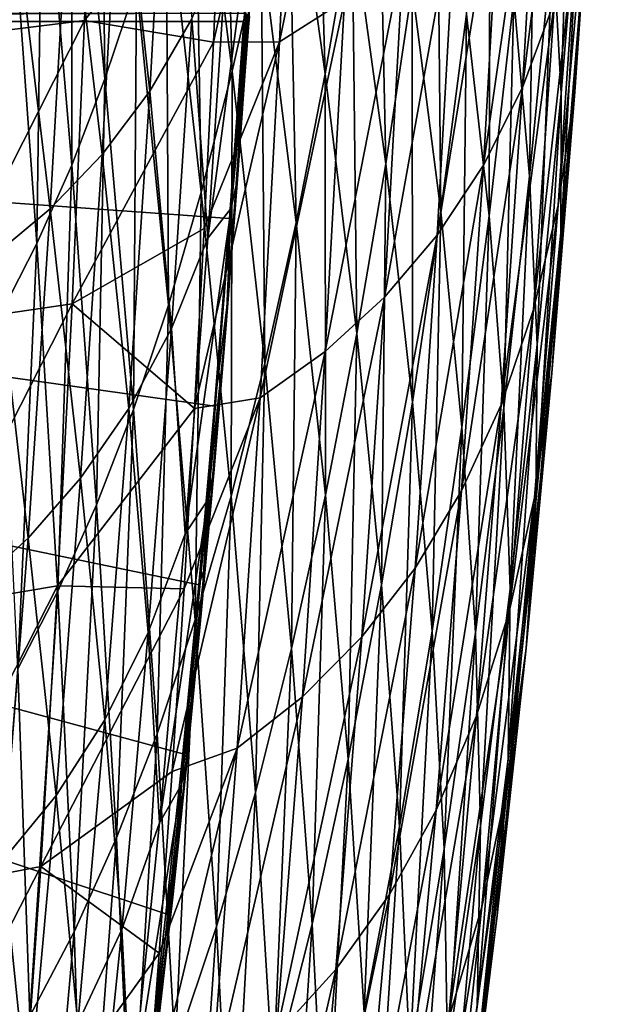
# Model space of a CAD drawing. Header units: millimetres. Extents: x 0 to 99, y -177 to 177.
# Tile 59 of 192: x 85 to 97, y -84 to -62. Entities that reach past the tile are written whole.
import ezdxf

# ---------------------------------------------------------------- set-up
doc = ezdxf.new("R2010")
doc.units = ezdxf.units.MM
doc.header["$LTSCALE"] = 26.699852
for name, color, linetype in [('11', 7, 'CONTINUOUS'), ('13', 7, 'CONTINUOUS'), ('15', 7, 'CONTINUOUS'), ('22', 7, 'CONTINUOUS'), ('25', 7, 'CONTINUOUS'), ('26', 7, 'CONTINUOUS'), ('28', 7, 'CONTINUOUS')]:
    doc.layers.add(name, color=color, linetype=linetype)

msp = doc.modelspace()

# ---------------------------------------------------------------- linework, layer by layer
at = {"layer": '11', "color": 253, "linetype": 'Continuous', "true_color": 0x9ca8ab}
for points in [[(90.579, -55.086, 216.917), (90.222, -62.962, 215.654), (92.003, -54.292, 214.511), (90.579, -55.086, 216.917)], [(92.003, -54.292, 214.511), (90.222, -62.962, 215.654), (91.647, -62.057, 213.238), (92.003, -54.292, 214.511)], [(86.301, -54.597, 107.912), (86.404, -63.767, 109.994), (85.684, -56.435, 105.5), (86.301, -54.597, 107.912)], [(87.095, -61.705, 112.703), (86.404, -63.767, 109.994), (86.301, -54.597, 107.912), (87.095, -61.705, 112.703)], [(88.936, -54.56, 119.988), (89.186, -63.604, 122.985), (88.36, -57.09, 117.699), (88.936, -54.56, 119.988)], [(89.818, -60.793, 125.5), (89.186, -63.604, 122.985), (88.936, -54.56, 119.988), (89.818, -60.793, 125.5)], [(90.955, -54.729, 130.06), (91.224, -63.657, 133.5), (90.407, -57.83, 127.858), (90.955, -54.729, 130.06)], [(91.815, -60.247, 135.881), (91.224, -63.657, 133.5), (90.955, -54.729, 130.06), (91.815, -60.247, 135.881)], [(90.222, -62.962, 215.654), (90.579, -55.086, 216.917), (88.777, -62.969, 217.8), (90.222, -62.962, 215.654)], [(88.777, -62.969, 217.8), (90.579, -55.086, 216.917), (88.967, -58.637, 218.511), (88.777, -62.969, 217.8)], [(95.943, -56.912, 200.532), (95.54, -63.957, 198.995), (96.631, -55.239, 196.595), (95.943, -56.912, 200.532)], [(96.631, -55.239, 196.595), (95.54, -63.957, 198.995), (96.236, -62.079, 195.061), (96.631, -55.239, 196.595)], [(96.651, -55.368, 169.232), (96.384, -64.087, 172.726), (96.201, -60.693, 167.386), (96.651, -55.368, 169.232)], [(96.851, -58.465, 174.625), (96.384, -64.087, 172.726), (96.651, -55.368, 169.232), (96.851, -58.465, 174.625)], [(97.116, -57.778, 186.288), (96.68, -64.051, 184.548), (97.284, -55.351, 181.447), (97.116, -57.778, 186.288)], [(97.284, -55.351, 181.447), (96.68, -64.051, 184.548), (96.861, -61.362, 179.734), (97.284, -55.351, 181.447)], [(85.684, -56.435, 105.5), (85.676, -65.656, 107.149), (85.037, -58.123, 102.973), (85.684, -56.435, 105.5)], [(86.404, -63.767, 109.994), (85.676, -65.656, 107.149), (85.684, -56.435, 105.5), (86.404, -63.767, 109.994)], [(92.361, -56.697, 138.09), (92.545, -65.63, 141.59), (91.815, -60.247, 135.881), (92.361, -56.697, 138.09)], [(93.128, -61.766, 143.95), (92.545, -65.63, 141.59), (92.361, -56.697, 138.09), (93.128, -61.766, 143.95)], [(95.093, -58.428, 204.165), (94.683, -65.659, 202.628), (95.943, -56.912, 200.532), (95.093, -58.428, 204.165)], [(95.943, -56.912, 200.532), (94.683, -65.659, 202.628), (95.54, -63.957, 198.995), (95.943, -56.912, 200.532)], [(88.36, -57.09, 117.699), (88.511, -66.251, 120.31), (87.746, -59.475, 115.271), (88.36, -57.09, 117.699)], [(89.186, -63.604, 122.985), (88.511, -66.251, 120.31), (88.36, -57.09, 117.699), (89.186, -63.604, 122.985)], [(95.833, -57.097, 161.788), (95.695, -65.9, 165.324), (95.348, -61.996, 159.801), (95.833, -57.097, 161.788)], [(96.201, -60.693, 167.386), (95.695, -65.9, 165.324), (95.833, -57.097, 161.788), (96.201, -60.693, 167.386)], [(90.407, -57.83, 127.858), (90.585, -66.911, 130.945), (89.818, -60.793, 125.5), (90.407, -57.83, 127.858)], [(91.224, -63.657, 133.5), (90.585, -66.911, 130.945), (90.407, -57.83, 127.858), (91.224, -63.657, 133.5)], [(93.662, -57.761, 146.123), (93.75, -66.674, 149.66), (93.128, -61.766, 143.95), (93.662, -57.761, 146.123)], [(94.315, -62.354, 151.957), (93.75, -66.674, 149.66), (93.662, -57.761, 146.123), (94.315, -62.354, 151.957)], [(94.829, -57.897, 154.055), (94.809, -66.766, 157.605), (94.315, -62.354, 151.957), (94.829, -57.897, 154.055)], [(95.348, -61.996, 159.801), (94.809, -66.766, 157.605), (94.829, -57.897, 154.055), (95.348, -61.996, 159.801)], [(96.764, -60.02, 190.826), (96.316, -66.535, 189.065), (97.116, -57.778, 186.288), (96.764, -60.02, 190.826)], [(97.116, -57.778, 186.288), (96.316, -66.535, 189.065), (96.68, -64.051, 184.548), (97.116, -57.778, 186.288)], [(85.037, -58.123, 102.973), (84.915, -67.373, 104.186), (84.361, -59.659, 100.346), (85.037, -58.123, 102.973)], [(85.676, -65.656, 107.149), (84.915, -67.373, 104.186), (85.037, -58.123, 102.973), (85.676, -65.656, 107.149)], [(94.089, -59.789, 207.493), (93.673, -67.187, 205.959), (95.093, -58.428, 204.165), (94.089, -59.789, 207.493)], [(95.093, -58.428, 204.165), (93.673, -67.187, 205.959), (94.683, -65.659, 202.628), (95.093, -58.428, 204.165)], [(96.861, -61.362, 179.734), (96.378, -67.261, 177.79), (96.851, -58.465, 174.625), (96.861, -61.362, 179.734)], [(96.851, -58.465, 174.625), (96.378, -67.261, 177.79), (96.384, -64.087, 172.726), (96.851, -58.465, 174.625)], [(87.746, -59.475, 115.271), (87.792, -68.722, 117.473), (87.095, -61.705, 112.703), (87.746, -59.475, 115.271)], [(88.511, -66.251, 120.31), (87.792, -68.722, 117.473), (87.746, -59.475, 115.271), (88.511, -66.251, 120.31)], [(84.915, -67.373, 104.186), (84.125, -68.918, 101.123), (84.361, -59.659, 100.346), (84.915, -67.373, 104.186)], [(92.938, -60.998, 210.518), (92.517, -68.544, 208.988), (94.089, -59.789, 207.493), (92.938, -60.998, 210.518)], [(94.089, -59.789, 207.493), (92.517, -68.544, 208.988), (93.673, -67.187, 205.959), (94.089, -59.789, 207.493)], [(96.236, -62.079, 195.061), (95.776, -68.816, 193.285), (96.764, -60.02, 190.826), (96.236, -62.079, 195.061)], [(96.764, -60.02, 190.826), (95.776, -68.816, 193.285), (96.316, -66.535, 189.065), (96.764, -60.02, 190.826)], [(91.815, -60.247, 135.881), (91.911, -69.339, 139.04), (91.224, -63.657, 133.5), (91.815, -60.247, 135.881)], [(92.545, -65.63, 141.59), (91.911, -69.339, 139.04), (91.815, -60.247, 135.881), (92.545, -65.63, 141.59)], [(96.201, -60.693, 167.386), (95.859, -69.583, 170.599), (95.695, -65.9, 165.324), (96.201, -60.693, 167.386)], [(96.384, -64.087, 172.726), (95.859, -69.583, 170.599), (96.201, -60.693, 167.386), (96.384, -64.087, 172.726)], [(89.818, -60.793, 125.5), (89.9, -69.997, 128.212), (89.186, -63.604, 122.985), (89.818, -60.793, 125.5)], [(90.585, -66.911, 130.945), (89.9, -69.997, 128.212), (89.818, -60.793, 125.5), (90.585, -66.911, 130.945)], [(91.647, -62.057, 213.238), (91.223, -69.731, 211.716), (92.938, -60.998, 210.518), (91.647, -62.057, 213.238)], [(92.938, -60.998, 210.518), (91.223, -69.731, 211.716), (92.517, -68.544, 208.988), (92.938, -60.998, 210.518)], [(96.68, -64.051, 184.548), (96.182, -70.208, 182.567), (96.861, -61.362, 179.734), (96.68, -64.051, 184.548)], [(96.861, -61.362, 179.734), (96.182, -70.208, 182.567), (96.378, -67.261, 177.79), (96.861, -61.362, 179.734)], [(87.095, -61.705, 112.703), (87.028, -71.003, 114.472), (86.404, -63.767, 109.994), (87.095, -61.705, 112.703)], [(87.792, -68.722, 117.473), (87.028, -71.003, 114.472), (87.095, -61.705, 112.703), (87.792, -68.722, 117.473)], [(93.128, -61.766, 143.95), (93.131, -70.841, 147.159), (92.545, -65.63, 141.59), (93.128, -61.766, 143.95)], [(93.75, -66.674, 149.66), (93.131, -70.841, 147.159), (93.128, -61.766, 143.95), (93.75, -66.674, 149.66)], [(95.348, -61.996, 159.801), (95.132, -70.968, 163.04), (94.809, -66.766, 157.605), (95.348, -61.996, 159.801)], [(95.695, -65.9, 165.324), (95.132, -70.968, 163.04), (95.348, -61.996, 159.801), (95.695, -65.9, 165.324)], [(90.222, -62.962, 215.654), (89.797, -70.746, 214.139), (91.647, -62.057, 213.238), (90.222, -62.962, 215.654)], [(91.647, -62.057, 213.238), (89.797, -70.746, 214.139), (91.223, -69.731, 211.716), (91.647, -62.057, 213.238)], [(95.54, -63.957, 198.995), (95.07, -70.896, 197.209), (96.236, -62.079, 195.061), (95.54, -63.957, 198.995)], [(96.236, -62.079, 195.061), (95.07, -70.896, 197.209), (95.776, -68.816, 193.285), (96.236, -62.079, 195.061)], [(94.315, -62.354, 151.957), (94.214, -71.389, 155.194), (93.75, -66.674, 149.66), (94.315, -62.354, 151.957)], [(94.809, -66.766, 157.605), (94.214, -71.389, 155.194), (94.315, -62.354, 151.957), (94.809, -66.766, 157.605)], [(89.797, -70.746, 214.139), (90.222, -62.962, 215.654), (88.365, -70.977, 216.269), (89.797, -70.746, 214.139)], [(88.365, -70.977, 216.269), (90.222, -62.962, 215.654), (88.577, -67.041, 217.058), (88.365, -70.977, 216.269)], [(88.577, -67.041, 217.058), (90.222, -62.962, 215.654), (88.777, -62.969, 217.8), (88.577, -67.041, 217.058)], [(89.186, -63.604, 122.985), (89.165, -72.899, 125.298), (88.511, -66.251, 120.31), (89.186, -63.604, 122.985)], [(89.9, -69.997, 128.212), (89.165, -72.899, 125.298), (89.186, -63.604, 122.985), (89.9, -69.997, 128.212)], [(91.224, -63.657, 133.5), (91.226, -72.877, 136.296), (90.585, -66.911, 130.945), (91.224, -63.657, 133.5)], [(91.911, -69.339, 139.04), (91.226, -72.877, 136.296), (91.224, -63.657, 133.5), (91.911, -69.339, 139.04)], [(86.404, -63.767, 109.994), (86.22, -73.088, 111.314), (85.676, -65.656, 107.149), (86.404, -63.767, 109.994)], [(87.028, -71.003, 114.472), (86.22, -73.088, 111.314), (86.404, -63.767, 109.994), (87.028, -71.003, 114.472)], [(94.683, -65.659, 202.628), (94.204, -72.78, 200.835), (95.54, -63.957, 198.995), (94.683, -65.659, 202.628)], [(95.54, -63.957, 198.995), (94.204, -72.78, 200.835), (95.07, -70.896, 197.209), (95.54, -63.957, 198.995)], [(96.316, -66.535, 189.065), (95.803, -72.927, 187.055), (96.68, -64.051, 184.548), (96.316, -66.535, 189.065)], [(96.68, -64.051, 184.548), (95.803, -72.927, 187.055), (96.182, -70.208, 182.567), (96.68, -64.051, 184.548)], [(96.378, -67.261, 177.79), (95.833, -73.027, 175.607), (96.384, -64.087, 172.726), (96.378, -67.261, 177.79)], [(96.384, -64.087, 172.726), (95.833, -73.027, 175.607), (95.859, -69.583, 170.599), (96.384, -64.087, 172.726)], [(85.676, -65.656, 107.149), (85.374, -74.978, 108.019), (84.915, -67.373, 104.186), (85.676, -65.656, 107.149)], [(86.22, -73.088, 111.314), (85.374, -74.978, 108.019), (85.676, -65.656, 107.149), (86.22, -73.088, 111.314)], [(92.545, -65.63, 141.59), (92.457, -74.839, 144.45), (91.911, -69.339, 139.04), (92.545, -65.63, 141.59)], [(93.131, -70.841, 147.159), (92.457, -74.839, 144.45), (92.545, -65.63, 141.59), (93.131, -70.841, 147.159)], [(93.673, -67.187, 205.959), (93.187, -74.471, 204.164), (94.683, -65.659, 202.628), (93.673, -67.187, 205.959)], [(94.683, -65.659, 202.628), (93.187, -74.471, 204.164), (94.204, -72.78, 200.835), (94.683, -65.659, 202.628)], [(95.695, -65.9, 165.324), (95.271, -74.932, 168.236), (95.132, -70.968, 163.04), (95.695, -65.9, 165.324)], [(95.859, -69.583, 170.599), (95.271, -74.932, 168.236), (95.695, -65.9, 165.324), (95.859, -69.583, 170.599)], [(88.511, -66.251, 120.31), (88.38, -75.604, 122.2), (87.792, -68.722, 117.473), (88.511, -66.251, 120.31)], [(89.165, -72.899, 125.298), (88.38, -75.604, 122.2), (88.511, -66.251, 120.31), (89.165, -72.899, 125.298)], [(95.776, -68.816, 193.285), (95.249, -75.424, 191.252), (96.316, -66.535, 189.065), (95.776, -68.816, 193.285)], [(96.316, -66.535, 189.065), (95.249, -75.424, 191.252), (95.803, -72.927, 187.055), (96.316, -66.535, 189.065)], [(93.75, -66.674, 149.66), (93.561, -75.847, 152.563), (93.131, -70.841, 147.159), (93.75, -66.674, 149.66)], [(94.214, -71.389, 155.194), (93.561, -75.847, 152.563), (93.75, -66.674, 149.66), (94.214, -71.389, 155.194)], [(90.585, -66.911, 130.945), (90.488, -76.228, 133.354), (89.9, -69.997, 128.212), (90.585, -66.911, 130.945)], [(91.226, -72.877, 136.296), (90.488, -76.228, 133.354), (90.585, -66.911, 130.945), (91.226, -72.877, 136.296)], [(94.809, -66.766, 157.605), (94.508, -75.879, 160.525), (94.214, -71.389, 155.194), (94.809, -66.766, 157.605)], [(95.132, -70.968, 163.04), (94.508, -75.879, 160.525), (94.809, -66.766, 157.605), (95.132, -70.968, 163.04)], [(92.517, -68.544, 208.988), (92.025, -75.972, 207.195), (93.673, -67.187, 205.959), (92.517, -68.544, 208.988)], [(93.673, -67.187, 205.959), (92.025, -75.972, 207.195), (93.187, -74.471, 204.164), (93.673, -67.187, 205.959)], [(84.915, -67.373, 104.186), (84.495, -76.675, 104.608), (84.125, -68.918, 101.123), (84.915, -67.373, 104.186)], [(85.374, -74.978, 108.019), (84.495, -76.675, 104.608), (84.915, -67.373, 104.186), (85.374, -74.978, 108.019)], [(96.182, -70.208, 182.567), (95.618, -76.223, 180.337), (96.378, -67.261, 177.79), (96.182, -70.208, 182.567)], [(96.378, -67.261, 177.79), (95.618, -76.223, 180.337), (95.833, -73.027, 175.607), (96.378, -67.261, 177.79)], [(91.223, -69.731, 211.716), (90.726, -77.285, 209.926), (92.517, -68.544, 208.988), (91.223, -69.731, 211.716)], [(92.517, -68.544, 208.988), (90.726, -77.285, 209.926), (92.025, -75.972, 207.195), (92.517, -68.544, 208.988)], [(87.792, -68.722, 117.473), (87.544, -78.096, 118.914), (87.028, -71.003, 114.472), (87.792, -68.722, 117.473)], [(88.38, -75.604, 122.2), (87.544, -78.096, 118.914), (87.792, -68.722, 117.473), (88.38, -75.604, 122.2)], [(95.07, -70.896, 197.209), (94.53, -77.701, 195.159), (95.776, -68.816, 193.285), (95.07, -70.896, 197.209)], [(95.776, -68.816, 193.285), (94.53, -77.701, 195.159), (95.249, -75.424, 191.252), (95.776, -68.816, 193.285)], [(91.911, -69.339, 139.04), (91.726, -78.65, 141.528), (91.226, -72.877, 136.296), (91.911, -69.339, 139.04)], [(92.457, -74.839, 144.45), (91.726, -78.65, 141.528), (91.911, -69.339, 139.04), (92.457, -74.839, 144.45)], [(89.797, -70.746, 214.139), (89.297, -78.407, 212.354), (91.223, -69.731, 211.716), (89.797, -70.746, 214.139)], [(91.223, -69.731, 211.716), (89.297, -78.407, 212.354), (90.726, -77.285, 209.926), (91.223, -69.731, 211.716)], [(95.833, -73.027, 175.607), (95.222, -78.636, 173.175), (95.859, -69.583, 170.599), (95.833, -73.027, 175.607)], [(95.859, -69.583, 170.599), (95.222, -78.636, 173.175), (95.271, -74.932, 168.236), (95.859, -69.583, 170.599)], [(89.9, -69.997, 128.212), (89.694, -79.377, 130.21), (89.165, -72.899, 125.298), (89.9, -69.997, 128.212)], [(90.488, -76.228, 133.354), (89.694, -79.377, 130.21), (89.9, -69.997, 128.212), (90.488, -76.228, 133.354)], [(95.803, -72.927, 187.055), (95.221, -79.171, 184.785), (96.182, -70.208, 182.567), (95.803, -72.927, 187.055)], [(96.182, -70.208, 182.567), (95.221, -79.171, 184.785), (95.618, -76.223, 180.337), (96.182, -70.208, 182.567)], [(89.297, -78.407, 212.354), (89.797, -70.746, 214.139), (87.874, -78.922, 214.437), (89.297, -78.407, 212.354)], [(87.874, -78.922, 214.437), (89.797, -70.746, 214.139), (88.133, -74.921, 215.401), (87.874, -78.922, 214.437)], [(88.133, -74.921, 215.401), (89.797, -70.746, 214.139), (88.365, -70.977, 216.269), (88.133, -74.921, 215.401)], [(93.131, -70.841, 147.159), (92.848, -80.12, 149.705), (92.457, -74.839, 144.45), (93.131, -70.841, 147.159)], [(93.561, -75.847, 152.563), (92.848, -80.12, 149.705), (93.131, -70.841, 147.159), (93.561, -75.847, 152.563)], [(87.028, -71.003, 114.472), (86.657, -80.369, 115.449), (86.22, -73.088, 111.314), (87.028, -71.003, 114.472)], [(87.544, -78.096, 118.914), (86.657, -80.369, 115.449), (87.028, -71.003, 114.472), (87.544, -78.096, 118.914)], [(94.204, -72.78, 200.835), (93.653, -79.762, 198.773), (95.07, -70.896, 197.209), (94.204, -72.78, 200.835)], [(95.07, -70.896, 197.209), (93.653, -79.762, 198.773), (94.53, -77.701, 195.159), (95.07, -70.896, 197.209)], [(95.132, -70.968, 163.04), (94.619, -80.111, 165.629), (94.508, -75.879, 160.525), (95.132, -70.968, 163.04)], [(95.271, -74.932, 168.236), (94.619, -80.111, 165.629), (95.132, -70.968, 163.04), (95.271, -74.932, 168.236)], [(94.214, -71.389, 155.194), (93.821, -80.611, 157.774), (93.561, -75.847, 152.563), (94.214, -71.389, 155.194)], [(94.508, -75.879, 160.525), (93.821, -80.611, 157.774), (94.214, -71.389, 155.194), (94.508, -75.879, 160.525)], [(93.187, -74.471, 204.164), (92.626, -81.611, 202.094), (94.204, -72.78, 200.835), (93.187, -74.471, 204.164)], [(94.204, -72.78, 200.835), (92.626, -81.611, 202.094), (93.653, -79.762, 198.773), (94.204, -72.78, 200.835)], [(89.165, -72.899, 125.298), (88.845, -82.307, 126.86), (88.38, -75.604, 122.2), (89.165, -72.899, 125.298)], [(89.694, -79.377, 130.21), (88.845, -82.307, 126.86), (89.165, -72.899, 125.298), (89.694, -79.377, 130.21)], [(91.226, -72.877, 136.296), (90.936, -82.256, 138.388), (90.488, -76.228, 133.354), (91.226, -72.877, 136.296)], [(91.726, -78.65, 141.528), (90.936, -82.256, 138.388), (91.226, -72.877, 136.296), (91.726, -78.65, 141.528)], [(95.249, -75.424, 191.252), (94.651, -81.877, 188.95), (95.803, -72.927, 187.055), (95.249, -75.424, 191.252)], [(95.803, -72.927, 187.055), (94.651, -81.877, 188.95), (95.221, -79.171, 184.785), (95.803, -72.927, 187.055)], [(86.22, -73.088, 111.314), (85.728, -82.425, 111.827), (85.374, -74.978, 108.019), (86.22, -73.088, 111.314)], [(86.657, -80.369, 115.449), (85.728, -82.425, 111.827), (86.22, -73.088, 111.314), (86.657, -80.369, 115.449)], [(95.618, -76.223, 180.337), (94.985, -82.072, 177.846), (95.833, -73.027, 175.607), (95.618, -76.223, 180.337)], [(95.833, -73.027, 175.607), (94.985, -82.072, 177.846), (95.222, -78.636, 173.175), (95.833, -73.027, 175.607)], [(92.025, -75.972, 207.195), (91.456, -83.252, 205.12), (93.187, -74.471, 204.164), (92.025, -75.972, 207.195)], [(93.187, -74.471, 204.164), (91.456, -83.252, 205.12), (92.626, -81.611, 202.094), (93.187, -74.471, 204.164)], [(92.457, -74.839, 144.45), (92.072, -84.19, 146.616), (91.726, -78.65, 141.528), (92.457, -74.839, 144.45)], [(92.848, -80.12, 149.705), (92.072, -84.19, 146.616), (92.457, -74.839, 144.45), (92.848, -80.12, 149.705)], [(95.222, -78.636, 173.175), (94.544, -84.066, 170.485), (95.271, -74.932, 168.236), (95.222, -78.636, 173.175)], [(95.271, -74.932, 168.236), (94.544, -84.066, 170.485), (94.619, -80.111, 165.629), (95.271, -74.932, 168.236)], [(85.374, -74.978, 108.019), (84.76, -84.268, 108.072), (84.495, -76.675, 104.608), (85.374, -74.978, 108.019)], [(85.728, -82.425, 111.827), (84.76, -84.268, 108.072), (85.374, -74.978, 108.019), (85.728, -82.425, 111.827)], [(94.53, -77.701, 195.159), (93.916, -84.344, 192.83), (95.249, -75.424, 191.252), (94.53, -77.701, 195.159)], [(95.249, -75.424, 191.252), (93.916, -84.344, 192.83), (94.651, -81.877, 188.95), (95.249, -75.424, 191.252)], [(88.38, -75.604, 122.2), (87.937, -85.002, 123.298), (87.544, -78.096, 118.914), (88.38, -75.604, 122.2)], [(88.845, -82.307, 126.86), (87.937, -85.002, 123.298), (88.38, -75.604, 122.2), (88.845, -82.307, 126.86)], [(90.726, -77.285, 209.926), (90.151, -84.686, 207.849), (92.025, -75.972, 207.195), (90.726, -77.285, 209.926)], [(92.025, -75.972, 207.195), (90.151, -84.686, 207.849), (91.456, -83.252, 205.12), (92.025, -75.972, 207.195)], [(93.561, -75.847, 152.563), (93.07, -85.144, 154.78), (92.848, -80.12, 149.705), (93.561, -75.847, 152.563)], [(93.821, -80.611, 157.774), (93.07, -85.144, 154.78), (93.561, -75.847, 152.563), (93.821, -80.611, 157.774)], [(94.508, -75.879, 160.525), (93.901, -85.1, 162.769), (93.821, -80.611, 157.774), (94.508, -75.879, 160.525)], [(94.619, -80.111, 165.629), (93.901, -85.1, 162.769), (94.508, -75.879, 160.525), (94.619, -80.111, 165.629)], [(90.488, -76.228, 133.354), (90.086, -85.64, 135.024), (89.694, -79.377, 130.21), (90.488, -76.228, 133.354)], [(90.936, -82.256, 138.388), (90.086, -85.64, 135.024), (90.488, -76.228, 133.354), (90.936, -82.256, 138.388)], [(95.221, -79.171, 184.785), (94.567, -85.241, 182.243), (95.618, -76.223, 180.337), (95.221, -79.171, 184.785)], [(95.618, -76.223, 180.337), (94.567, -85.241, 182.243), (94.985, -82.072, 177.846), (95.618, -76.223, 180.337)], [(84.76, -84.268, 108.072), (83.76, -85.899, 104.209), (84.495, -76.675, 104.608), (84.76, -84.268, 108.072)], [(89.297, -78.407, 212.354), (88.718, -85.911, 210.277), (90.726, -77.285, 209.926), (89.297, -78.407, 212.354)], [(90.726, -77.285, 209.926), (88.718, -85.911, 210.277), (90.151, -84.686, 207.849), (90.726, -77.285, 209.926)], [(93.653, -79.762, 198.773), (93.026, -86.576, 196.424), (94.53, -77.701, 195.159), (93.653, -79.762, 198.773)], [(94.53, -77.701, 195.159), (93.026, -86.576, 196.424), (93.916, -84.344, 192.83), (94.53, -77.701, 195.159)], [(87.544, -78.096, 118.914), (86.974, -87.454, 119.533), (86.657, -80.369, 115.449), (87.544, -78.096, 118.914)], [(87.937, -85.002, 123.298), (86.974, -87.454, 119.533), (87.544, -78.096, 118.914), (87.937, -85.002, 123.298)], [(88.718, -85.911, 210.277), (89.297, -78.407, 212.354), (87.296, -86.756, 212.277), (88.718, -85.911, 210.277)], [(87.296, -86.756, 212.277), (89.297, -78.407, 212.354), (87.593, -82.894, 213.389), (87.296, -86.756, 212.277)], [(87.593, -82.894, 213.389), (89.297, -78.407, 212.354), (87.874, -78.922, 214.437), (87.593, -82.894, 213.389)], [(91.726, -78.65, 141.528), (91.233, -88.039, 143.288), (90.936, -82.256, 138.388), (91.726, -78.65, 141.528)], [(92.072, -84.19, 146.616), (91.233, -88.039, 143.288), (91.726, -78.65, 141.528), (92.072, -84.19, 146.616)], [(94.985, -82.072, 177.846), (94.281, -87.733, 175.083), (95.222, -78.636, 173.175), (94.985, -82.072, 177.846)], [(95.222, -78.636, 173.175), (94.281, -87.733, 175.083), (94.544, -84.066, 170.485), (95.222, -78.636, 173.175)], [(94.651, -81.877, 188.95), (93.977, -88.148, 186.365), (95.221, -79.171, 184.785), (94.651, -81.877, 188.95)], [(95.221, -79.171, 184.785), (93.977, -88.148, 186.365), (94.567, -85.241, 182.243), (95.221, -79.171, 184.785)], [(89.694, -79.377, 130.21), (89.174, -88.785, 131.43), (88.845, -82.307, 126.86), (89.694, -79.377, 130.21)], [(90.086, -85.64, 135.024), (89.174, -88.785, 131.43), (89.694, -79.377, 130.21), (90.086, -85.64, 135.024)], [(92.626, -81.611, 202.094), (91.986, -88.578, 199.729), (93.653, -79.762, 198.773), (92.626, -81.611, 202.094)], [(93.653, -79.762, 198.773), (91.986, -88.578, 199.729), (93.026, -86.576, 196.424), (93.653, -79.762, 198.773)], [(94.544, -84.066, 170.485), (93.794, -89.294, 167.527), (94.619, -80.111, 165.629), (94.544, -84.066, 170.485)], [(94.619, -80.111, 165.629), (93.794, -89.294, 167.527), (93.901, -85.1, 162.769), (94.619, -80.111, 165.629)], [(92.848, -80.12, 149.705), (92.252, -89.46, 151.534), (92.072, -84.19, 146.616), (92.848, -80.12, 149.705)], [(93.07, -85.144, 154.78), (92.252, -89.46, 151.534), (92.848, -80.12, 149.705), (93.07, -85.144, 154.78)], [(86.657, -80.369, 115.449), (85.961, -89.668, 115.592), (85.728, -82.425, 111.827), (86.657, -80.369, 115.449)], [(86.974, -87.454, 119.533), (85.961, -89.668, 115.592), (86.657, -80.369, 115.449), (86.974, -87.454, 119.533)], [(93.821, -80.611, 157.774), (93.113, -89.878, 159.648), (93.07, -85.144, 154.78), (93.821, -80.611, 157.774)], [(93.901, -85.1, 162.769), (93.113, -89.878, 159.648), (93.821, -80.611, 157.774), (93.901, -85.1, 162.769)], [(91.456, -83.252, 205.12), (90.807, -90.353, 202.745), (92.626, -81.611, 202.094), (91.456, -83.252, 205.12)], [(92.626, -81.611, 202.094), (90.807, -90.353, 202.745), (91.986, -88.578, 199.729), (92.626, -81.611, 202.094)], [(93.916, -84.344, 192.83), (93.225, -90.798, 190.209), (94.651, -81.877, 188.95), (93.916, -84.344, 192.83)], [(94.651, -81.877, 188.95), (93.225, -90.798, 190.209), (93.977, -88.148, 186.365), (94.651, -81.877, 188.95)], [(90.936, -82.256, 138.388), (90.327, -91.647, 139.715), (90.086, -85.64, 135.024), (90.936, -82.256, 138.388)], [(91.233, -88.039, 143.288), (90.327, -91.647, 139.715), (90.936, -82.256, 138.388), (91.233, -88.039, 143.288)], [(94.567, -85.241, 182.243), (93.838, -91.113, 179.416), (94.985, -82.072, 177.846), (94.567, -85.241, 182.243)], [(94.985, -82.072, 177.846), (93.838, -91.113, 179.416), (94.281, -87.733, 175.083), (94.985, -82.072, 177.846)], [(85.728, -82.425, 111.827), (84.906, -91.646, 111.5), (84.76, -84.268, 108.072), (85.728, -82.425, 111.827)], [(85.961, -89.668, 115.592), (84.906, -91.646, 111.5), (85.728, -82.425, 111.827), (85.961, -89.668, 115.592)], [(88.845, -82.307, 126.86), (88.197, -91.673, 127.601), (87.937, -85.002, 123.298), (88.845, -82.307, 126.86)], [(89.174, -88.785, 131.43), (88.197, -91.673, 127.601), (88.845, -82.307, 126.86), (89.174, -88.785, 131.43)], [(90.151, -84.686, 207.849), (89.494, -91.904, 205.467), (91.456, -83.252, 205.12), (90.151, -84.686, 207.849)], [(91.456, -83.252, 205.12), (89.494, -91.904, 205.467), (90.807, -90.353, 202.745), (91.456, -83.252, 205.12)]]:
    msp.add_3dface(points, dxfattribs=at)
at = {"layer": '13', "color": 253, "linetype": 'Continuous', "true_color": 0x9ca8ab}
for points in [[(83.057, -56.605, 225.385), (82.84, -62.878, 224.438), (86.192, -56.278, 222.286), (83.057, -56.605, 225.385)], [(86.192, -56.278, 222.286), (82.84, -62.878, 224.438), (85.958, -62.494, 221.333), (86.192, -56.278, 222.286)], [(88.967, -58.637, 218.511), (86.192, -56.278, 222.286), (85.958, -62.494, 221.333), (88.967, -58.637, 218.511)], [(88.777, -62.969, 217.8), (88.967, -58.637, 218.511), (85.958, -62.494, 221.333), (88.777, -62.969, 217.8)], [(82.84, -62.878, 224.438), (82.584, -69.139, 223.334), (85.958, -62.494, 221.333), (82.84, -62.878, 224.438)], [(85.958, -62.494, 221.333), (82.584, -69.139, 223.334), (85.685, -68.691, 220.225), (85.958, -62.494, 221.333)], [(88.777, -62.969, 217.8), (85.958, -62.494, 221.333), (85.685, -68.691, 220.225), (88.777, -62.969, 217.8)], [(88.577, -67.041, 217.058), (88.777, -62.969, 217.8), (85.685, -68.691, 220.225), (88.577, -67.041, 217.058)], [(88.365, -70.977, 216.269), (88.577, -67.041, 217.058), (85.685, -68.691, 220.225), (88.365, -70.977, 216.269)], [(82.584, -69.139, 223.334), (82.284, -75.379, 222.058), (85.685, -68.691, 220.225), (82.584, -69.139, 223.334)], [(85.685, -68.691, 220.225), (82.284, -75.379, 222.058), (85.368, -74.862, 218.948), (85.685, -68.691, 220.225)], [(88.365, -70.977, 216.269), (85.685, -68.691, 220.225), (85.368, -74.862, 218.948), (88.365, -70.977, 216.269)], [(88.133, -74.921, 215.401), (88.365, -70.977, 216.269), (85.368, -74.862, 218.948), (88.133, -74.921, 215.401)], [(82.284, -75.379, 222.058), (81.935, -81.59, 220.592), (85.368, -74.862, 218.948), (82.284, -75.379, 222.058)], [(85.368, -74.862, 218.948), (81.935, -81.59, 220.592), (85.001, -80.995, 217.483), (85.368, -74.862, 218.948)], [(88.133, -74.921, 215.401), (85.368, -74.862, 218.948), (85.001, -80.995, 217.483), (88.133, -74.921, 215.401)], [(87.874, -78.922, 214.437), (88.133, -74.921, 215.401), (85.001, -80.995, 217.483), (87.874, -78.922, 214.437)], [(87.593, -82.894, 213.389), (87.874, -78.922, 214.437), (85.001, -80.995, 217.483), (87.593, -82.894, 213.389)], [(81.935, -81.59, 220.592), (81.532, -87.759, 218.917), (85.001, -80.995, 217.483), (81.935, -81.59, 220.592)], [(85.001, -80.995, 217.483), (81.532, -87.759, 218.917), (84.581, -87.08, 215.814), (85.001, -80.995, 217.483)], [(87.593, -82.894, 213.389), (85.001, -80.995, 217.483), (84.581, -87.08, 215.814), (87.593, -82.894, 213.389)], [(87.296, -86.756, 212.277), (87.593, -82.894, 213.389), (84.581, -87.08, 215.814), (87.296, -86.756, 212.277)]]:
    msp.add_3dface(points, dxfattribs=at)
at = {"layer": '15', "color": 253, "linetype": 'Continuous', "true_color": 0x9ca8ab}
for points in [[(87.382, -64.041, 203.662), (86.745, -58.235, 207.856), (87.776, -56.995, 205.019), (87.382, -64.041, 203.662)], [(87.382, -64.041, 203.662), (87.776, -56.995, 205.019), (88.304, -62.457, 200.401), (87.382, -64.041, 203.662)], [(86.34, -65.427, 206.514), (85.619, -59.301, 210.278), (86.745, -58.235, 207.856), (86.34, -65.427, 206.514)], [(86.34, -65.427, 206.514), (86.745, -58.235, 207.856), (87.382, -64.041, 203.662), (86.34, -65.427, 206.514)], [(85.203, -66.615, 208.952), (84.436, -60.193, 212.291), (85.619, -59.301, 210.278), (85.203, -66.615, 208.952)], [(85.203, -66.615, 208.952), (85.619, -59.301, 210.278), (86.34, -65.427, 206.514), (85.203, -66.615, 208.952)], [(84.01, -67.607, 210.979), (84.436, -60.193, 212.291), (85.203, -66.615, 208.952), (84.01, -67.607, 210.979)], [(88.651, -67.256, 195.138), (89.083, -60.669, 196.739), (89.61, -60.093, 192.347), (88.651, -67.256, 195.138)], [(89.165, -66.6, 190.656), (88.651, -67.256, 195.138), (89.61, -60.093, 192.347), (89.165, -66.6, 190.656)], [(89.165, -66.6, 190.656), (89.61, -60.093, 192.347), (89.53, -62.773, 190.383), (89.165, -66.6, 190.656)], [(89.53, -62.773, 190.383), (89.61, -60.093, 192.347), (89.561, -62.355, 190.446), (89.53, -62.773, 190.383)], [(88.651, -67.256, 195.138), (88.304, -62.457, 200.401), (89.083, -60.669, 196.739), (88.651, -67.256, 195.138)], [(87.86, -69.232, 198.804), (87.382, -64.041, 203.662), (88.304, -62.457, 200.401), (87.86, -69.232, 198.804)], [(87.86, -69.232, 198.804), (88.304, -62.457, 200.401), (88.651, -67.256, 195.138), (87.86, -69.232, 198.804)], [(89.302, -65.967, 189.526), (89.165, -66.6, 190.656), (89.53, -62.773, 190.383), (89.302, -65.967, 189.526)], [(86.926, -70.981, 202.073), (86.34, -65.427, 206.514), (87.382, -64.041, 203.662), (86.926, -70.981, 202.073)], [(86.926, -70.981, 202.073), (87.382, -64.041, 203.662), (87.86, -69.232, 198.804), (86.926, -70.981, 202.073)], [(85.871, -72.507, 204.937), (85.203, -66.615, 208.952), (86.34, -65.427, 206.514), (85.871, -72.507, 204.937)], [(85.871, -72.507, 204.937), (86.34, -65.427, 206.514), (86.926, -70.981, 202.073), (85.871, -72.507, 204.937)], [(89.057, -69.145, 188.604), (89.165, -66.6, 190.656), (89.302, -65.967, 189.526), (89.057, -69.145, 188.604)], [(84.722, -73.814, 207.389), (84.01, -67.607, 210.979), (85.203, -66.615, 208.952), (84.722, -73.814, 207.389)], [(84.722, -73.814, 207.389), (85.203, -66.615, 208.952), (85.871, -72.507, 204.937), (84.722, -73.814, 207.389)], [(88.156, -73.722, 193.302), (88.651, -67.256, 195.138), (89.165, -66.6, 190.656), (88.156, -73.722, 193.302)], [(88.657, -72.979, 188.722), (88.156, -73.722, 193.302), (89.165, -66.6, 190.656), (88.657, -72.979, 188.722)], [(88.657, -72.979, 188.722), (89.165, -66.6, 190.656), (89.057, -69.145, 188.604), (88.657, -72.979, 188.722)], [(88.156, -73.722, 193.302), (87.86, -69.232, 198.804), (88.651, -67.256, 195.138), (88.156, -73.722, 193.302)], [(83.517, -74.9, 209.428), (84.01, -67.607, 210.979), (84.722, -73.814, 207.389), (83.517, -74.9, 209.428)], [(87.351, -75.879, 196.965), (86.926, -70.981, 202.073), (87.86, -69.232, 198.804), (87.351, -75.879, 196.965)], [(87.351, -75.879, 196.965), (87.86, -69.232, 198.804), (88.156, -73.722, 193.302), (87.351, -75.879, 196.965)], [(88.795, -72.305, 187.617), (88.657, -72.979, 188.722), (89.057, -69.145, 188.604), (88.795, -72.305, 187.617)], [(86.403, -77.787, 200.238), (85.871, -72.507, 204.937), (86.926, -70.981, 202.073), (86.403, -77.787, 200.238)], [(86.403, -77.787, 200.238), (86.926, -70.981, 202.073), (87.351, -75.879, 196.965), (86.403, -77.787, 200.238)], [(88.512, -75.464, 186.554), (88.657, -72.979, 188.722), (88.795, -72.305, 187.617), (88.512, -75.464, 186.554)], [(85.335, -79.448, 203.109), (84.722, -73.814, 207.389), (85.871, -72.507, 204.937), (85.335, -79.448, 203.109)], [(85.335, -79.448, 203.109), (85.871, -72.507, 204.937), (86.403, -77.787, 200.238), (85.335, -79.448, 203.109)], [(87.596, -80.041, 191.218), (88.156, -73.722, 193.302), (88.657, -72.979, 188.722), (87.596, -80.041, 191.218)], [(88.081, -79.206, 186.533), (87.596, -80.041, 191.218), (88.657, -72.979, 188.722), (88.081, -79.206, 186.533)], [(88.081, -79.206, 186.533), (88.657, -72.979, 188.722), (88.512, -75.464, 186.554), (88.081, -79.206, 186.533)], [(84.171, -80.867, 205.572), (83.517, -74.9, 209.428), (84.722, -73.814, 207.389), (84.171, -80.867, 205.572)], [(84.171, -80.867, 205.572), (84.722, -73.814, 207.389), (85.335, -79.448, 203.109), (84.171, -80.867, 205.572)], [(87.596, -80.041, 191.218), (87.351, -75.879, 196.965), (88.156, -73.722, 193.302), (87.596, -80.041, 191.218)], [(88.211, -78.586, 185.424), (88.081, -79.206, 186.533), (88.512, -75.464, 186.554), (88.211, -78.586, 185.424)], [(86.774, -82.373, 194.872), (86.403, -77.787, 200.238), (87.351, -75.879, 196.965), (86.774, -82.373, 194.872)], [(86.774, -82.373, 194.872), (87.351, -75.879, 196.965), (87.596, -80.041, 191.218), (86.774, -82.373, 194.872)], [(85.811, -84.433, 198.141), (85.335, -79.448, 203.109), (86.403, -77.787, 200.238), (85.811, -84.433, 198.141)], [(85.811, -84.433, 198.141), (86.403, -77.787, 200.238), (86.774, -82.373, 194.872), (85.811, -84.433, 198.141)], [(87.899, -81.605, 184.249), (88.081, -79.206, 186.533), (88.211, -78.586, 185.424), (87.899, -81.605, 184.249)], [(86.967, -86.189, 188.873), (87.596, -80.041, 191.218), (88.081, -79.206, 186.533), (86.967, -86.189, 188.873)], [(87.435, -85.254, 184.076), (86.967, -86.189, 188.873), (88.081, -79.206, 186.533), (87.435, -85.254, 184.076)], [(87.435, -85.254, 184.076), (88.081, -79.206, 186.533), (87.899, -81.605, 184.249), (87.435, -85.254, 184.076)], [(84.727, -86.223, 201.015), (84.171, -80.867, 205.572), (85.335, -79.448, 203.109), (84.727, -86.223, 201.015)], [(84.727, -86.223, 201.015), (85.335, -79.448, 203.109), (85.811, -84.433, 198.141), (84.727, -86.223, 201.015)], [(86.967, -86.189, 188.873), (86.774, -82.373, 194.872), (87.596, -80.041, 191.218), (86.967, -86.189, 188.873)], [(83.548, -87.748, 203.484), (84.171, -80.867, 205.572), (84.727, -86.223, 201.015), (83.548, -87.748, 203.484)], [(87.242, -87.322, 181.786), (87.435, -85.254, 184.076), (87.899, -81.605, 184.249), (87.242, -87.322, 181.786)], [(86.127, -88.688, 192.509), (85.811, -84.433, 198.141), (86.774, -82.373, 194.872), (86.127, -88.688, 192.509)], [(86.127, -88.688, 192.509), (86.774, -82.373, 194.872), (86.967, -86.189, 188.873), (86.127, -88.688, 192.509)]]:
    msp.add_3dface(points, dxfattribs=at)
at = {"layer": '22', "color": 253, "linetype": 'Continuous', "true_color": 0x9ca8ab}
for points in [[(89.445, -62.517, 189.411), (29.005, -62.517, -36.155), (89.13, -66.825, 188.234), (89.445, -62.517, 189.411)], [(89.13, -66.825, 188.234), (29.005, -62.517, -36.155), (88.801, -70.932, 187.008), (89.13, -66.825, 188.234)], [(88.801, -70.932, 187.008), (29.005, -62.517, -36.155), (88.46, -74.839, 185.734), (88.801, -70.932, 187.008)], [(88.46, -74.839, 185.734), (29.005, -62.517, -36.155), (88.104, -78.535, 184.406), (88.46, -74.839, 185.734)], [(88.104, -78.535, 184.406), (29.005, -62.517, -36.155), (87.735, -82.033, 183.031), (88.104, -78.535, 184.406)], [(87.735, -82.033, 183.031), (29.005, -62.517, -36.155), (87.357, -85.365, 181.618), (87.735, -82.033, 183.031)], [(87.357, -85.365, 181.618), (29.005, -62.517, -36.155), (86.968, -88.526, 180.167), (87.357, -85.365, 181.618)], [(86.968, -88.526, 180.167), (29.005, -62.517, -36.155), (86.569, -91.522, 178.678), (86.968, -88.526, 180.167)], [(86.569, -91.522, 178.678), (29.005, -62.517, -36.155), (85.746, -97.093, 175.607), (86.569, -91.522, 178.678)], [(85.746, -97.093, 175.607), (29.005, -62.517, -36.155), (84.891, -102.127, 172.415), (85.746, -97.093, 175.607)], [(84.891, -102.127, 172.415), (29.005, -62.517, -36.155), (84.005, -106.68, 169.11), (84.891, -102.127, 172.415)]]:
    msp.add_3dface(points, dxfattribs=at)
at = {"layer": '25', "color": 253, "linetype": 'Continuous', "true_color": 0x9ca8ab}
for points in [[(89.13, -66.825, 188.234), (89.09, -68.591, 188.249), (89.523, -62.628, 189.822), (89.13, -66.825, 188.234)], [(89.523, -62.628, 189.822), (89.09, -68.591, 188.249), (89.535, -62.665, 189.964), (89.523, -62.628, 189.822)], [(89.535, -62.665, 189.964), (89.09, -68.591, 188.249), (89.54, -62.702, 190.106), (89.535, -62.665, 189.964)], [(89.445, -62.517, 189.411), (89.13, -66.825, 188.234), (89.477, -62.553, 189.542), (89.445, -62.517, 189.411)], [(89.477, -62.553, 189.542), (89.13, -66.825, 188.234), (89.503, -62.591, 189.682), (89.477, -62.553, 189.542)], [(89.503, -62.591, 189.682), (89.13, -66.825, 188.234), (89.523, -62.628, 189.822), (89.503, -62.591, 189.682)], [(89.54, -62.702, 190.106), (89.09, -68.591, 188.249), (89.538, -62.739, 190.248), (89.54, -62.702, 190.106)], [(89.09, -68.591, 188.249), (89.53, -62.773, 190.383), (89.538, -62.739, 190.248), (89.09, -68.591, 188.249)], [(89.302, -65.967, 189.526), (89.53, -62.773, 190.383), (89.09, -68.591, 188.249), (89.302, -65.967, 189.526)], [(89.057, -69.145, 188.604), (89.302, -65.967, 189.526), (89.09, -68.591, 188.249), (89.057, -69.145, 188.604)], [(89.13, -66.825, 188.234), (88.801, -70.932, 187.008), (89.09, -68.591, 188.249), (89.13, -66.825, 188.234)], [(88.59, -74.46, 186.379), (89.057, -69.145, 188.604), (89.09, -68.591, 188.249), (88.59, -74.46, 186.379)], [(88.801, -70.932, 187.008), (88.59, -74.46, 186.379), (89.09, -68.591, 188.249), (88.801, -70.932, 187.008)], [(88.795, -72.305, 187.617), (89.057, -69.145, 188.604), (88.59, -74.46, 186.379), (88.795, -72.305, 187.617)], [(88.801, -70.932, 187.008), (88.46, -74.839, 185.734), (88.59, -74.46, 186.379), (88.801, -70.932, 187.008)], [(88.512, -75.464, 186.554), (88.795, -72.305, 187.617), (88.59, -74.46, 186.379), (88.512, -75.464, 186.554)], [(88.024, -80.248, 184.264), (88.512, -75.464, 186.554), (88.59, -74.46, 186.379), (88.024, -80.248, 184.264)], [(88.104, -78.535, 184.406), (88.024, -80.248, 184.264), (88.59, -74.46, 186.379), (88.104, -78.535, 184.406)], [(88.46, -74.839, 185.734), (88.104, -78.535, 184.406), (88.59, -74.46, 186.379), (88.46, -74.839, 185.734)], [(88.211, -78.586, 185.424), (88.512, -75.464, 186.554), (88.024, -80.248, 184.264), (88.211, -78.586, 185.424)], [(88.104, -78.535, 184.406), (87.735, -82.033, 183.031), (88.024, -80.248, 184.264), (88.104, -78.535, 184.406)], [(87.899, -81.605, 184.249), (88.211, -78.586, 185.424), (88.024, -80.248, 184.264), (87.899, -81.605, 184.249)], [(87.735, -82.033, 183.031), (87.357, -85.365, 181.618), (88.024, -80.248, 184.264), (87.735, -82.033, 183.031)], [(87.357, -85.365, 181.618), (87.387, -85.947, 181.881), (88.024, -80.248, 184.264), (87.357, -85.365, 181.618)], [(87.387, -85.947, 181.881), (87.899, -81.605, 184.249), (88.024, -80.248, 184.264), (87.387, -85.947, 181.881)], [(87.242, -87.322, 181.786), (87.899, -81.605, 184.249), (87.387, -85.947, 181.881), (87.242, -87.322, 181.786)]]:
    msp.add_3dface(points, dxfattribs=at)
at = {"layer": '26', "color": 253, "linetype": 'Continuous', "true_color": 0x9ca8ab}
for points in [[(28.998, -62.404, -36.188), (29.005, -62.517, -36.155), (89.464, -62.336, 189.462), (28.998, -62.404, -36.188)], [(29.005, -62.517, -36.155), (89.445, -62.517, 189.411), (89.464, -62.336, 189.462), (29.005, -62.517, -36.155)]]:
    msp.add_3dface(points, dxfattribs=at)
at = {"layer": '28', "color": 253, "linetype": 'Continuous', "true_color": 0x9ca8ab}
for points in [[(89.464, -62.336, 189.462), (89.445, -62.517, 189.411), (89.497, -62.356, 189.599), (89.464, -62.336, 189.462)], [(89.445, -62.517, 189.411), (89.477, -62.553, 189.542), (89.497, -62.356, 189.599), (89.445, -62.517, 189.411)], [(89.477, -62.553, 189.542), (89.524, -62.369, 189.738), (89.497, -62.356, 189.599), (89.477, -62.553, 189.542)], [(89.477, -62.553, 189.542), (89.503, -62.591, 189.682), (89.524, -62.369, 189.738), (89.477, -62.553, 189.542)], [(89.503, -62.591, 189.682), (89.543, -62.382, 189.879), (89.524, -62.369, 189.738), (89.503, -62.591, 189.682)], [(89.503, -62.591, 189.682), (89.523, -62.628, 189.822), (89.543, -62.382, 189.879), (89.503, -62.591, 189.682)], [(89.523, -62.628, 189.822), (89.557, -62.394, 190.02), (89.543, -62.382, 189.879), (89.523, -62.628, 189.822)], [(89.523, -62.628, 189.822), (89.535, -62.665, 189.964), (89.557, -62.394, 190.02), (89.523, -62.628, 189.822)], [(89.53, -62.773, 190.383), (89.561, -62.355, 190.446), (89.538, -62.739, 190.248), (89.53, -62.773, 190.383)], [(89.535, -62.665, 189.964), (89.563, -62.405, 190.162), (89.557, -62.394, 190.02), (89.535, -62.665, 189.964)], [(89.535, -62.665, 189.964), (89.54, -62.702, 190.106), (89.563, -62.405, 190.162), (89.535, -62.665, 189.964)], [(89.538, -62.739, 190.248), (89.561, -62.355, 190.446), (89.562, -62.417, 190.304), (89.538, -62.739, 190.248)], [(89.54, -62.702, 190.106), (89.538, -62.739, 190.248), (89.562, -62.417, 190.304), (89.54, -62.702, 190.106)], [(89.54, -62.702, 190.106), (89.562, -62.417, 190.304), (89.563, -62.405, 190.162), (89.54, -62.702, 190.106)]]:
    msp.add_3dface(points, dxfattribs=at)

doc.saveas('drawing.dxf')
